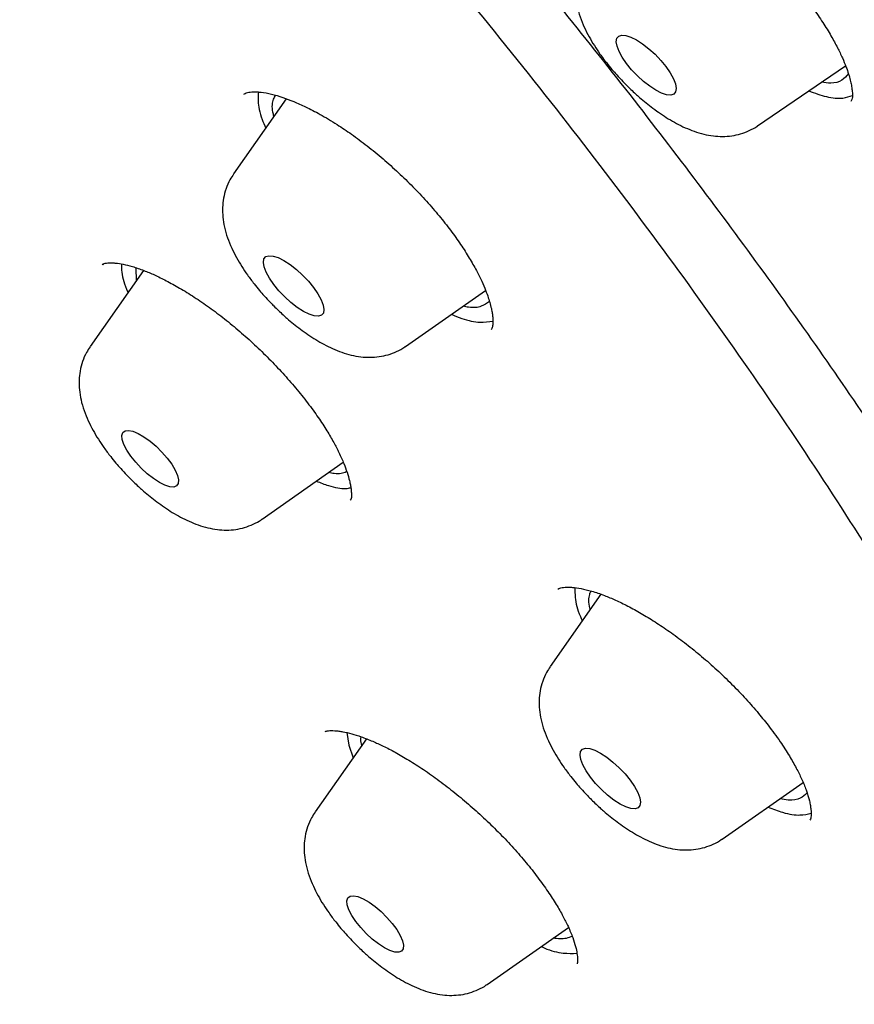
# Model space of a CAD drawing. Header units: millimetres. Extents: x 8 to 1577, y 12 to 2534.
# Tile 23 of 115: x 1344 to 1353, y 881 to 890. Entities that reach past the tile are written whole.
import ezdxf

# ---------------------------------------------------------------- set-up
doc = ezdxf.new("R2010")
doc.units = ezdxf.units.MM

msp = doc.modelspace()

# ---------------------------------------------------------------- linework, layer by layer
at = {"color": 7, "linetype": 'Continuous', "lineweight": 30}
for p, q in [((1351.8176, 889.376), (1352.7011, 889.978)), ((1347.0889, 889.6479), (1346.5604, 888.8941)), ((1352.758, 889.6276), (1352.7522, 889.6197)), ((1345.2487, 887.9826), (1345.255, 887.9873)), ((1345.6585, 887.9263), (1345.1216, 887.1626)), ((1345.5858, 887.8228), (1345.5848, 887.9517)), ((1348.2857, 887.1646), (1349.0897, 887.7253)), ((1346.847, 885.4329), (1347.6611, 886.0024)), ((1347.734, 885.6248), (1347.7307, 885.6214)), ((1350.2456, 884.6791), (1349.7374, 883.9541)), ((1347.6956, 883.2913), (1347.7157, 883.1641)), ((1347.8942, 883.2289), (1347.3793, 882.4966)), ((1347.7157, 883.1641), (1347.7611, 883.0397)), ((1351.4626, 882.2246), (1352.2746, 882.7909)), ((1349.1048, 880.767), (1349.9209, 881.3379))]:
    msp.add_line(p, q, dxfattribs=at)
at = {"color": 7, "linetype": 'Continuous', "lineweight": 30, "flags": 128}
for points in [[(1350.7978, 889.7331), (1350.7366, 889.7728), (1350.6738, 889.8217), (1350.6122, 889.8777), (1350.5545, 889.9385), (1350.5031, 890.0013), (1350.4604, 890.0635), (1350.4281, 890.1222), (1350.4078, 890.1749), (1350.4003, 890.2194), (1350.4059, 890.2536), (1350.4244, 890.2761), (1350.4549, 890.2859), (1350.4962, 890.2826), (1350.5465, 890.2662), (1350.6034, 890.2376), (1350.6646, 890.198), (1350.7274, 890.1491), (1350.789, 890.093), (1350.8468, 890.0323), (1350.8981, 889.9694), (1350.9408, 889.9073), (1350.9731, 889.8486), (1350.9934, 889.7959), (1351.0009, 889.7514), (1350.9953, 889.7172), (1350.9768, 889.6947), (1350.9463, 889.6849), (1350.905, 889.6882), (1350.8548, 889.7045), (1350.7978, 889.7331)], [(1347.2617, 887.5153), (1347.1998, 887.5554), (1347.1363, 887.6048), (1347.0741, 887.6615), (1347.0157, 887.7229), (1346.9638, 887.7864), (1346.9206, 887.8492), (1346.888, 887.9086), (1346.8675, 887.9619), (1346.8599, 888.0068), (1346.8655, 888.0414), (1346.8842, 888.0642), (1346.9151, 888.0741), (1346.9568, 888.0707), (1347.0076, 888.0542), (1347.0652, 888.0253), (1347.1271, 887.9852), (1347.1905, 887.9358), (1347.2528, 887.8791), (1347.3112, 887.8177), (1347.3631, 887.7542), (1347.4063, 887.6914), (1347.4389, 887.632), (1347.4594, 887.5787), (1347.467, 887.5338), (1347.4613, 887.4992), (1347.4427, 887.4764), (1347.4118, 887.4665), (1347.37, 887.4699), (1347.3193, 887.4864), (1347.2617, 887.5153)], [(1345.816, 885.7996), (1345.7561, 885.8386), (1345.6947, 885.8868), (1345.6346, 885.9421), (1345.5788, 886.002), (1345.5297, 886.0635), (1345.4897, 886.1238), (1345.4607, 886.1801), (1345.444, 886.2298), (1345.4404, 886.2705), (1345.4501, 886.3004), (1345.4726, 886.318), (1345.5068, 886.3225), (1345.5512, 886.3137), (1345.6037, 886.2921), (1345.6618, 886.2585), (1345.7228, 886.2147), (1345.7839, 886.1626), (1345.8421, 886.1046), (1345.8949, 886.0436), (1345.9397, 885.9823), (1345.9744, 885.9237), (1345.9974, 885.8703), (1346.0076, 885.8249), (1346.0045, 885.7894), (1345.9884, 885.7655), (1345.9599, 885.7544), (1345.9203, 885.7565), (1345.8716, 885.7719), (1345.816, 885.7996)], [(1350.4386, 882.5753), (1350.3767, 882.6154), (1350.3133, 882.6648), (1350.251, 882.7215), (1350.1926, 882.7829), (1350.1407, 882.8464), (1350.0975, 882.9092), (1350.0649, 882.9686), (1350.0444, 883.0219), (1350.0368, 883.0668), (1350.0424, 883.1014), (1350.0611, 883.1242), (1350.092, 883.1341), (1350.1337, 883.1307), (1350.1845, 883.1142), (1350.2421, 883.0853), (1350.304, 883.0453), (1350.3674, 882.9958), (1350.4297, 882.9391), (1350.4881, 882.8777), (1350.54, 882.8142), (1350.5832, 882.7514), (1350.6158, 882.692), (1350.6363, 882.6387), (1350.6439, 882.5938), (1350.6382, 882.5592), (1350.6196, 882.5364), (1350.5887, 882.5265), (1350.5469, 882.5299), (1350.4962, 882.5464), (1350.4386, 882.5753)], [(1348.0737, 881.1337), (1348.0138, 881.1726), (1347.9524, 881.2209), (1347.8924, 881.2762), (1347.8365, 881.336), (1347.7874, 881.3975), (1347.7475, 881.4579), (1347.7185, 881.5142), (1347.7018, 881.5639), (1347.6982, 881.6046), (1347.7078, 881.6345), (1347.7303, 881.6521), (1347.7645, 881.6566), (1347.8089, 881.6478), (1347.8614, 881.6261), (1347.9195, 881.5926), (1347.9805, 881.5487), (1348.0416, 881.4966), (1348.0999, 881.4387), (1348.1526, 881.3777), (1348.1974, 881.3164), (1348.2321, 881.2577), (1348.2551, 881.2044), (1348.2653, 881.1589), (1348.2623, 881.1234), (1348.2461, 881.0996), (1348.2176, 881.0885), (1348.178, 881.0906), (1348.1293, 881.1059), (1348.0737, 881.1337)]]:
    msp.add_lwpolyline(points, dxfattribs=at)
at = {"color": 7, "linetype": 'Continuous', "lineweight": 30}
for points, knots in [([(1394.2982, 868.0513), (1394.3442, 868.0963), (1394.4336, 868.184), (1394.5699, 868.3235), (1394.6882, 868.4513), (1394.8056, 868.5855), (1394.9061, 868.7071), (1394.9981, 868.8242), (1395.0826, 868.9375), (1395.1928, 869.0928), (1395.3203, 869.2874), (1395.4558, 869.5172), (1395.5783, 869.7473), (1395.6858, 869.9709), (1395.7847, 870.1994), (1395.9005, 870.4972), (1396.0189, 870.8573), (1396.1244, 871.2614), (1396.2064, 871.6579), (1396.2688, 872.0543), (1396.3162, 872.485), (1396.3428, 872.8827), (1396.3544, 873.2419), (1396.3563, 873.5391), (1396.352, 873.813), (1396.3433, 874.0692), (1396.3303, 874.3225), (1396.313, 874.5773), (1396.2917, 874.832), (1396.266, 875.0927), (1396.2357, 875.3606), (1396.2, 875.6406), (1396.1597, 875.9246), (1396.1164, 876.2036), (1396.072, 876.4681), (1396.0276, 876.7163), (1395.9817, 876.9599), (1395.9323, 877.2079), (1395.8785, 877.4685), (1395.8201, 877.7466), (1395.7547, 878.0508), (1395.6811, 878.3844), (1395.6134, 878.6835), (1395.5569, 878.9281), (1395.5172, 879.0977), (1395.4844, 879.2361), (1395.4589, 879.3433), (1395.4395, 879.4241), (1395.4226, 879.4943), (1395.4011, 879.5827), (1395.3712, 879.7054), (1395.3312, 879.8679), (1395.2828, 880.0623), (1395.2212, 880.3063), (1395.1468, 880.5964), (1395.0612, 880.9234), (1394.9714, 881.2601), (1394.8787, 881.6008), (1394.7831, 881.9457), (1394.6992, 882.2429), (1394.628, 882.4913), (1394.5705, 882.6898), (1394.5121, 882.8893), (1394.4547, 883.0835), (1394.4009, 883.2639), (1394.354, 883.4199), (1394.3147, 883.5498), (1394.2827, 883.6547), (1394.2572, 883.7381), (1394.235, 883.8103), (1394.2092, 883.8942), (1394.1742, 884.0072), (1394.1276, 884.157), (1394.0707, 884.3384), (1394.0032, 884.5515), (1393.9259, 884.7931), (1393.8422, 885.0518), (1393.7103, 885.4548), (1393.5329, 885.9859), (1393.3087, 886.6386), (1393.0862, 887.2697), (1392.8643, 887.8842), (1392.6407, 888.4895), (1392.3734, 889.1969), (1392.0603, 890.0031), (1391.6981, 890.9048), (1391.3078, 891.8478), (1390.8851, 892.8395), (1390.4224, 893.8936), (1389.9449, 894.9527), (1389.3292, 896.2854), (1388.8017, 897.3945), (1388.3739, 898.2739), (1388.1957, 898.6376), (1388.0259, 898.9818), (1387.8771, 899.2812), (1387.7504, 899.535), (1387.6445, 899.7463), (1387.5512, 899.9316), (1387.4708, 900.0909), (1387.4029, 900.2249), (1387.3367, 900.3553), (1387.2614, 900.5033), (1387.1666, 900.6891), (1387.0545, 900.9077), (1386.8683, 901.2694), (1386.6056, 901.7756), (1386.2608, 902.4323), (1385.9063, 903.0976), (1385.5374, 903.7715), (1385.1575, 904.4493), (1384.7489, 905.1597), (1384.3109, 905.901), (1383.8447, 906.6682), (1383.3487, 907.4612), (1382.8211, 908.2798), (1382.2567, 909.1288), (1381.6725, 909.9803), (1381.0679, 910.8322), (1380.4449, 911.6817), (1379.7848, 912.553), (1379.0917, 913.4386), (1378.3712, 914.3299), (1377.629, 915.2194), (1376.8664, 916.1046), (1376.0846, 916.984), (1375.2851, 917.8552), (1374.4377, 918.7503), (1373.5427, 919.6658), (1372.6004, 920.5982), (1371.6465, 921.512), (1370.6831, 922.4058), (1369.7181, 923.2728), (1368.754, 924.1119), (1367.7924, 924.923), (1366.8283, 925.7143), (1365.79, 926.5435), (1364.6776, 927.4063), (1363.4931, 928.2966), (1362.31, 929.1596), (1361.1303, 929.9944), (1359.9525, 930.8088), (1358.7719, 931.618), (1357.6217, 932.3959), (1356.5022, 933.1439), (1355.4179, 933.8595), (1354.3498, 934.5554), (1353.3113, 935.2233), (1352.3117, 935.8578), (1351.3512, 936.4597), (1350.4296, 937.0297), (1349.5467, 937.5687), (1348.7024, 938.0777), (1347.8963, 938.5574), (1347.1283, 939.0088), (1346.3486, 939.4616), (1345.5355, 939.9268), (1344.6674, 940.4156), (1343.7716, 940.9117), (1342.9105, 941.3805), (1342.0874, 941.8218), (1341.3052, 942.2352), (1340.6732, 942.5644), (1340.2048, 942.806), (1339.916, 942.9542), (1339.657, 943.0864), (1339.4299, 943.2019), (1339.2346, 943.3008), (1339.081, 943.3784), (1338.9645, 943.4371), (1338.8803, 943.4794), (1338.8059, 943.5168), (1338.7225, 943.5587), (1338.6112, 943.6144), (1338.4613, 943.6894), (1338.2727, 943.7833), (1338.0229, 943.9073), (1337.7225, 944.0557), (1337.3848, 944.2214), (1337.0458, 944.3868), (1336.7084, 944.5502), (1336.063, 944.8607), (1335.1135, 945.3103), (1333.8602, 945.8867), (1332.9469, 946.2957), (1332.3728, 946.5454), (1332.144, 946.6435), (1331.9315, 946.7335), (1331.7433, 946.8123), (1331.5807, 946.8796), (1331.4436, 946.9358), (1331.3339, 946.9805), (1331.242, 947.0176), (1331.1523, 947.0536), (1331.047, 947.0957), (1330.9197, 947.1461), (1330.7705, 947.2046), (1330.5645, 947.2844), (1330.2999, 947.3851), (1329.9753, 947.5054), (1329.6247, 947.6315), (1329.3164, 947.7385), (1329.0666, 947.8226), (1328.8922, 947.8801), (1328.7435, 947.9282), (1328.619, 947.9678), (1328.5089, 948.0023), (1328.3903, 948.039), (1328.254, 948.0805), (1328.095, 948.1278), (1327.9185, 948.179), (1327.7184, 948.2354), (1327.4963, 948.2958), (1327.2659, 948.3559), (1327.0406, 948.412), (1326.8071, 948.4674), (1326.5644, 948.5219), (1326.3133, 948.5746), (1326.0831, 948.6193), (1325.8739, 948.657), (1325.6775, 948.6897), (1325.5128, 948.7149), (1325.3696, 948.7353), (1325.2407, 948.7525), (1325.0927, 948.7707), (1324.935, 948.7882), (1324.7664, 948.8048), (1324.5984, 948.819), (1324.4306, 948.8308), (1324.2608, 948.8404), (1324.0757, 948.8481), (1323.8772, 948.8527), (1323.681, 948.8534), (1323.4982, 948.8507), (1323.3294, 948.8452), (1323.1634, 948.8368), (1322.9938, 948.8253), (1322.8269, 948.8105), (1322.6759, 948.7942), (1322.5397, 948.7772), (1322.4115, 948.7591), (1322.284, 948.7389), (1322.1499, 948.7154), (1321.9979, 948.6857), (1321.8296, 948.6488), (1321.6571, 948.6062), (1321.4788, 948.5572), (1321.3019, 948.503), (1321.1245, 948.4427), (1320.9531, 948.3788), (1320.781, 948.3083), (1320.6069, 948.2301), (1320.4347, 948.1455), (1320.2105, 948.0254), (1319.9381, 947.8605), (1319.7058, 947.6963), (1319.5591, 947.5827), (1319.4955, 947.532), (1319.4305, 947.4786), (1319.3634, 947.4217), (1319.2858, 947.3541), (1319.1754, 947.254), (1319.0336, 947.1185), (1318.9274, 947.0109), (1318.8691, 946.9519)], [0, 0, 0, 0, 0.00138, 0.002687, 0.004631, 0.006425, 0.008093, 0.009738, 0.01134, 0.012866, 0.016237, 0.019442, 0.022322, 0.0254, 0.028306, 0.031239, 0.036849, 0.04191, 0.046106, 0.051257, 0.056163, 0.061443, 0.065192, 0.068707, 0.071701, 0.074593, 0.077447, 0.0803, 0.083201, 0.086012, 0.089047, 0.092141, 0.095284, 0.09838, 0.10125, 0.103891, 0.106443, 0.109173, 0.111963, 0.114965, 0.118278, 0.121904, 0.125838, 0.128004, 0.129831, 0.131319, 0.13247, 0.133282, 0.133919, 0.134722, 0.136115, 0.137844, 0.139908, 0.142307, 0.145596, 0.149095, 0.152622, 0.156178, 0.159762, 0.163375, 0.16541, 0.167454, 0.169508, 0.17156, 0.173429, 0.175046, 0.176338, 0.177407, 0.17825, 0.178886, 0.179607, 0.18081, 0.18233, 0.184167, 0.186321, 0.188792, 0.191478, 0.194126, 0.200914, 0.207363, 0.213496, 0.219488, 0.225381, 0.231173, 0.240073, 0.248728, 0.257138, 0.267104, 0.277025, 0.28692, 0.296786, 0.31408, 0.317466, 0.320845, 0.324007, 0.32684, 0.328987, 0.330896, 0.332569, 0.334005, 0.335204, 0.33619, 0.337526, 0.339193, 0.341191, 0.343399, 0.348898, 0.354734, 0.360913, 0.366561, 0.372473, 0.378622, 0.384988, 0.391569, 0.398244, 0.405127, 0.41222, 0.419526, 0.42635, 0.433345, 0.440511, 0.447823, 0.455152, 0.462478, 0.469803, 0.477129, 0.484456, 0.491768, 0.499941, 0.5081, 0.516247, 0.524382, 0.532504, 0.540467, 0.548415, 0.556362, 0.564327, 0.574086, 0.58387, 0.593672, 0.603484, 0.613313, 0.623185, 0.633099, 0.642224, 0.651385, 0.660472, 0.669258, 0.677734, 0.685902, 0.693762, 0.701315, 0.70856, 0.715497, 0.722128, 0.728451, 0.735754, 0.743323, 0.751168, 0.75929, 0.76604, 0.772971, 0.780083, 0.782904, 0.785504, 0.787822, 0.789856, 0.791607, 0.793076, 0.793991, 0.794747, 0.795345, 0.795997, 0.796998, 0.798348, 0.800048, 0.802098, 0.80511, 0.808193, 0.811267, 0.814333, 0.81739, 0.828891, 0.840383, 0.852012, 0.854222, 0.856421, 0.858428, 0.860198, 0.86173, 0.863025, 0.86408, 0.864839, 0.865623, 0.866616, 0.867818, 0.869229, 0.87085, 0.873686, 0.876794, 0.880173, 0.883822, 0.885774, 0.887493, 0.888956, 0.890164, 0.891177, 0.892216, 0.893681, 0.895231, 0.896961, 0.898965, 0.901243, 0.903672, 0.905979, 0.908153, 0.910903, 0.913509, 0.915901, 0.918026, 0.920059, 0.922079, 0.923235, 0.924601, 0.926179, 0.92796, 0.929673, 0.93163, 0.933406, 0.93513, 0.937178, 0.939469, 0.941667, 0.943688, 0.945564, 0.947325, 0.94927, 0.951284, 0.952996, 0.954437, 0.955952, 0.957406, 0.958849, 0.96061, 0.962697, 0.964771, 0.966732, 0.969081, 0.971169, 0.973215, 0.975393, 0.977593, 0.979797, 0.982003, 0.986336, 0.990689, 0.991548, 0.992421, 0.993307, 0.994208, 0.995172, 0.996436, 0.998044, 1, 1, 1, 1]), ([(1352.4582, 860.8407), (1352.7273, 860.7004), (1353.2654, 860.4197), (1354.1345, 859.9877), (1355.0648, 859.5452), (1356.0502, 859.103), (1356.9951, 858.7047), (1357.8997, 858.3484), (1358.765, 858.0315), (1359.6048, 857.7481), (1360.4188, 857.4978), (1361.2069, 857.2799), (1362.016, 857.0824), (1362.8411, 856.9118), (1363.6685, 856.7759), (1364.4582, 856.6819), (1365.2105, 856.6283), (1365.9324, 856.6142), (1366.6106, 856.6391), (1367.2462, 856.7008), (1367.8408, 856.7966), (1368.4055, 856.9276), (1368.9556, 857.0986), (1369.4873, 857.3133), (1369.9913, 857.5725), (1370.4532, 857.8687), (1370.874, 858.2), (1371.2579, 858.5688), (1371.598, 858.9675), (1371.8962, 859.3936), (1372.1548, 859.8442), (1372.3789, 860.3267), (1372.5741, 860.8561), (1372.7361, 861.4353), (1372.86, 862.0604), (1372.9421, 862.7134), (1372.9839, 863.3922), (1372.9864, 864.1025), (1372.9501, 864.8301), (1372.8773, 865.5724), (1372.7707, 866.327), (1372.6291, 867.1067), (1372.4472, 867.9348), (1372.2215, 868.8131), (1371.9511, 869.7337), (1371.6442, 870.6699), (1371.3024, 871.6196), (1370.9232, 872.5913), (1370.5146, 873.5656), (1370.079, 874.5406), (1369.6193, 875.5141), (1369.1278, 876.503), (1368.5894, 877.5365), (1368.0013, 878.615), (1367.3673, 879.7272), (1366.7058, 880.841), (1366.0189, 881.9547), (1365.3008, 883.0781), (1364.5659, 884.1895), (1363.8167, 885.2871), (1363.0556, 886.3697), (1362.2697, 887.4565), (1361.4355, 888.5788), (1360.5513, 889.7358), (1359.6251, 890.9143), (1358.6837, 892.0802), (1357.7292, 893.2322), (1356.7532, 894.3808), (1355.7749, 895.5038), (1354.7964, 896.6003), (1353.8199, 897.67), (1352.8281, 898.732), (1351.7922, 899.8167), (1350.7116, 900.9218), (1349.5976, 902.0336), (1348.4824, 903.1202), (1347.3679, 904.1806), (1346.2439, 905.2249), (1345.1325, 906.2329), (1344.0352, 907.2048), (1342.9532, 908.141), (1341.8675, 909.0585), (1340.7465, 909.9832), (1339.5914, 910.9118), (1338.4152, 911.8317), (1337.252, 912.7163), (1336.1031, 913.5657), (1334.9579, 914.3878), (1333.8387, 915.1673), (1332.7462, 915.9049), (1331.6808, 916.6021), (1330.6234, 917.2716), (1329.5439, 917.9321), (1328.4445, 918.5795), (1327.3387, 919.2037), (1326.2586, 919.7867), (1325.2048, 920.3293), (1324.1676, 920.8366), (1323.1667, 921.2996), (1322.2022, 921.7198), (1321.2735, 922.0993), (1320.3638, 922.4455), (1319.4474, 922.7672), (1318.5275, 923.0605), (1317.6168, 923.3186), (1316.7416, 923.5343), (1315.9018, 923.7088), (1315.0894, 923.8442), (1314.3198, 923.9385), (1313.5919, 923.994), (1312.9047, 924.013), (1312.2451, 923.9967), (1311.5951, 923.9435), (1310.9586, 923.8495), (1310.3457, 923.7125), (1309.774, 923.5365), (1309.2428, 923.3233), (1308.7469, 923.0715), (1308.2952, 922.7865), (1307.8862, 922.4709), (1307.5178, 922.1273), (1307.1828, 921.7504), (1306.901, 921.367), (1306.6655, 920.9843), (1306.4516, 920.5741), (1306.2499, 920.1009), (1306.0693, 919.5574), (1305.9292, 918.9943), (1305.8268, 918.4147), (1305.7594, 917.8215), (1305.7248, 917.2066), (1305.7224, 916.571), (1305.7511, 915.9161), (1305.808, 915.2694), (1305.8884, 914.6352), (1305.9966, 913.9598), (1306.1449, 913.2049), (1306.3419, 912.3654), (1306.5705, 911.5208), (1306.8277, 910.6739), (1307.1102, 909.8274), (1307.4216, 908.9688), (1307.7608, 908.0992), (1308.1265, 907.22), (1308.5423, 906.2772), (1309.0135, 905.2687), (1309.5399, 904.2035), (1310.097, 903.1323), (1310.6828, 902.0569), (1311.3022, 900.9678), (1311.9426, 899.8862), (1312.6015, 898.8139), (1313.2763, 897.7526), (1313.9785, 896.6835), (1314.7291, 895.5755), (1315.5302, 894.4291), (1316.3751, 893.2571), (1317.2393, 892.0933), (1318.1206, 890.9392), (1319.0268, 889.7845), (1319.94, 888.6513), (1320.8578, 887.5408), (1321.778, 886.4538), (1322.7166, 885.3708), (1323.7013, 884.2608), (1324.7329, 883.1256), (1325.8011, 881.9788), (1326.8749, 880.8537), (1327.9524, 879.751), (1329.0433, 878.6608), (1330.1262, 877.6038), (1331.1994, 876.5803), (1332.2612, 875.5901), (1333.3305, 874.6154), (1334.3367, 873.7191), (1335.2776, 872.8984), (1336.2329, 872.0807), (1337.2726, 871.21), (1338.396, 870.2934), (1339.3513, 869.5306), (1339.9313, 869.0822), (1340.1368, 868.9234)], [0, 0, 0, 0, 0.004427, 0.008853, 0.014514, 0.020176, 0.025836, 0.031112, 0.036388, 0.041664, 0.046816, 0.051969, 0.057122, 0.063103, 0.069085, 0.074885, 0.080688, 0.086491, 0.092291, 0.097778, 0.103267, 0.108756, 0.114243, 0.120224, 0.126206, 0.132006, 0.137809, 0.143612, 0.149412, 0.154899, 0.160388, 0.165877, 0.171364, 0.177345, 0.183327, 0.189127, 0.19493, 0.200734, 0.206533, 0.21202, 0.217509, 0.222998, 0.228485, 0.234467, 0.240448, 0.246248, 0.252051, 0.257855, 0.263655, 0.269141, 0.27463, 0.28012, 0.285606, 0.291588, 0.297569, 0.303369, 0.309172, 0.314976, 0.320776, 0.326262, 0.331751, 0.337241, 0.342727, 0.348709, 0.35469, 0.36049, 0.366294, 0.372097, 0.377897, 0.383383, 0.388872, 0.394362, 0.399848, 0.40583, 0.411812, 0.417611, 0.423415, 0.429218, 0.435018, 0.440504, 0.445993, 0.451483, 0.456969, 0.462951, 0.468933, 0.474732, 0.480536, 0.486339, 0.492139, 0.497625, 0.503115, 0.508604, 0.51409, 0.520072, 0.526054, 0.531854, 0.537657, 0.54346, 0.54926, 0.554746, 0.560236, 0.565725, 0.571211, 0.577193, 0.583175, 0.588975, 0.594778, 0.600581, 0.606381, 0.611867, 0.617357, 0.622846, 0.628332, 0.634314, 0.640296, 0.646096, 0.651899, 0.657702, 0.663502, 0.668989, 0.674478, 0.679967, 0.685454, 0.68988, 0.694307, 0.699967, 0.705629, 0.71129, 0.716565, 0.721842, 0.727117, 0.73227, 0.737423, 0.742575, 0.747002, 0.751428, 0.757089, 0.762751, 0.768411, 0.773687, 0.778964, 0.784239, 0.789391, 0.794545, 0.799697, 0.805678, 0.81166, 0.81746, 0.823263, 0.829066, 0.834866, 0.840353, 0.845842, 0.851331, 0.856818, 0.862799, 0.868781, 0.874581, 0.880384, 0.886188, 0.891987, 0.897474, 0.902963, 0.908452, 0.913939, 0.919921, 0.925902, 0.931702, 0.937505, 0.943309, 0.949109, 0.954595, 0.960084, 0.965574, 0.97106, 0.975486, 0.979913, 0.985574, 0.991236, 0.996896, 1, 1, 1, 1]), ([(1378.098, 854.0649), (1378.182, 854.1359), (1378.356, 854.2829), (1378.531, 854.4734), (1378.6542, 854.6217), (1378.7283, 854.7176), (1378.7941, 854.809), (1378.8503, 854.8922), (1378.8977, 854.9661), (1378.9367, 855.0301), (1378.969, 855.0851), (1378.9992, 855.1384), (1379.0318, 855.1981), (1379.0697, 855.2704), (1379.1152, 855.3621), (1379.1675, 855.475), (1379.2222, 855.6038), (1379.2731, 855.7347), (1379.3169, 855.8581), (1379.354, 855.9716), (1379.3866, 856.0794), (1379.4162, 856.185), (1379.4452, 856.2974), (1379.4742, 856.4205), (1379.5041, 856.562), (1379.5339, 856.7228), (1379.5622, 856.9021), (1379.5868, 857.0911), (1379.6066, 857.2802), (1379.6213, 857.4609), (1379.6323, 857.6408), (1379.6396, 857.8182), (1379.6436, 857.9931), (1379.6447, 858.1567), (1379.6434, 858.3125), (1379.6401, 858.4687), (1379.6344, 858.6363), (1379.6253, 858.8249), (1379.6119, 859.0374), (1379.5936, 859.2692), (1379.5707, 859.5113), (1379.5374, 859.8145), (1379.4913, 860.173), (1379.4292, 860.5867), (1379.3602, 860.9952), (1379.2842, 861.4041), (1379.2005, 861.8183), (1379.1122, 862.2377), (1379.013, 862.6904), (1378.9016, 863.1791), (1378.7782, 863.6976), (1378.6507, 864.2128), (1378.5222, 864.7139), (1378.3947, 865.1951), (1378.2697, 865.653), (1378.1422, 866.1077), (1378.006, 866.5809), (1377.8579, 867.0821), (1377.7022, 867.595), (1377.4534, 868.3939), (1377.0981, 869.4864), (1376.6149, 870.8879), (1376.0986, 872.3084), (1375.5496, 873.7477), (1374.9683, 875.2053), (1374.3544, 876.6809), (1373.7259, 878.1325), (1373.0857, 879.5583), (1372.4366, 880.9565), (1371.7595, 882.3691), (1371.0549, 883.7952), (1370.3219, 885.2345), (1369.7086, 886.4083), (1369.2225, 887.313), (1368.8763, 887.9427), (1368.52, 888.5764), (1368.1521, 889.2156), (1367.8013, 889.8106), (1367.4649, 890.3688), (1367.1407, 890.8962), (1366.8445, 891.3684), (1366.5907, 891.7658), (1366.3953, 892.0682), (1366.218, 892.3394), (1366.0593, 892.5799), (1365.9159, 892.7953), (1365.7825, 892.9941), (1365.6461, 893.196), (1365.4932, 893.4203), (1365.3281, 893.6605), (1365.1518, 893.9144), (1364.9735, 894.1687), (1364.7875, 894.431), (1364.6006, 894.6921), (1364.2965, 895.1125), (1363.8746, 895.6845), (1363.3272, 896.4063), (1362.725, 897.1795), (1362.0567, 898.0124), (1361.3142, 898.9074), (1360.55, 899.7987), (1359.7644, 900.6852), (1358.9596, 901.5632), (1358.1387, 902.4297), (1357.3042, 903.2829), (1356.4572, 904.1223), (1355.5979, 904.9488), (1354.727, 905.7617), (1353.8464, 906.5599), (1352.9239, 907.3724), (1351.9621, 908.1936), (1350.9629, 909.0207), (1349.9633, 909.824), (1348.9637, 910.6048), (1347.965, 911.3639), (1347.0077, 912.073), (1346.0878, 912.739), (1345.1972, 913.371), (1344.394, 913.93), (1343.675, 914.4263), (1343.1744, 914.7692), (1342.7935, 915.0288), (1342.541, 915.2003), (1342.305, 915.3601), (1342.1098, 915.4919), (1341.9628, 915.591), (1341.8578, 915.6616), (1341.7644, 915.7244), (1341.6616, 915.7935), (1341.5314, 915.8808), (1341.3743, 915.9859), (1341.2, 916.1024), (1341.0168, 916.2245), (1340.7415, 916.4075), (1340.3695, 916.654), (1339.9003, 916.9629), (1339.3092, 917.3499), (1338.6158, 917.8001), (1337.8276, 918.3068), (1337.1921, 918.7112), (1336.6953, 919.0251), (1336.3322, 919.2534), (1335.9733, 919.478), (1335.6223, 919.6966), (1335.2827, 919.9071), (1334.955, 920.1094), (1334.6348, 920.3062), (1334.3342, 920.4902), (1334.0343, 920.6729), (1333.7211, 920.8631), (1333.3635, 921.0792), (1332.9618, 921.3207), (1332.5194, 921.585), (1332.037, 921.8715), (1331.5154, 922.1789), (1330.9524, 922.5083), (1330.564, 922.7331), (1330.3628, 922.8495)], [0, 0, 0, 0, 0.006988, 0.014481, 0.01748, 0.020422, 0.023064, 0.025391, 0.027443, 0.029173, 0.030579, 0.031833, 0.033369, 0.03521, 0.037355, 0.040242, 0.043485, 0.046568, 0.049374, 0.051901, 0.054151, 0.056445, 0.058704, 0.061289, 0.064199, 0.067492, 0.07112, 0.074977, 0.078648, 0.082085, 0.08529, 0.08877, 0.091937, 0.094886, 0.097648, 0.100305, 0.103213, 0.106501, 0.110167, 0.114211, 0.118354, 0.122397, 0.129366, 0.136014, 0.142461, 0.148902, 0.15534, 0.161801, 0.168383, 0.176229, 0.184197, 0.191967, 0.19949, 0.206659, 0.213387, 0.219732, 0.226636, 0.234064, 0.2415, 0.248777, 0.268349, 0.287888, 0.307426, 0.326963, 0.3465, 0.366036, 0.385572, 0.403476, 0.421384, 0.439304, 0.457225, 0.475146, 0.493061, 0.500719, 0.508375, 0.516029, 0.523681, 0.531379, 0.537301, 0.543517, 0.550029, 0.553908, 0.55744, 0.560591, 0.563361, 0.565804, 0.568067, 0.570251, 0.572792, 0.575821, 0.578541, 0.581538, 0.584568, 0.587553, 0.590491, 0.59897, 0.607106, 0.615114, 0.625323, 0.635502, 0.645697, 0.655905, 0.666119, 0.676293, 0.686444, 0.696588, 0.706734, 0.716922, 0.727136, 0.737352, 0.748775, 0.760164, 0.771542, 0.78292, 0.794301, 0.805686, 0.815709, 0.825888, 0.836348, 0.843445, 0.850756, 0.853687, 0.85665, 0.859514, 0.861878, 0.863429, 0.864622, 0.865523, 0.866676, 0.868198, 0.870051, 0.872138, 0.874265, 0.876429, 0.881728, 0.887236, 0.892804, 0.902388, 0.911511, 0.920467, 0.924741, 0.929016, 0.933275, 0.937419, 0.941426, 0.945298, 0.949033, 0.95279, 0.955976, 0.959693, 0.963941, 0.968719, 0.974028, 0.979756, 0.985995, 0.992743, 1, 1, 1, 1]), ([(1330.3176, 917.667), (1330.4312, 917.5964), (1330.6448, 917.4636), (1330.9459, 917.2737), (1331.2067, 917.1077), (1331.427, 916.9664), (1331.6122, 916.8468), (1331.7764, 916.7401), (1332.0291, 916.5752), (1332.3811, 916.3433), (1332.9514, 915.9621), (1333.6455, 915.4894), (1334.5138, 914.8838), (1335.4371, 914.2237), (1336.4154, 913.5059), (1337.4191, 912.7508), (1338.4477, 911.9573), (1339.5003, 911.1245), (1340.5526, 910.2712), (1341.6034, 909.3985), (1342.673, 908.4887), (1343.7606, 907.5418), (1344.8651, 906.5578), (1345.9642, 905.5563), (1347.0566, 904.5387), (1348.1412, 903.5059), (1349.1961, 902.4791), (1350.221, 901.4607), (1351.2153, 900.4524), (1352.1985, 899.4347), (1353.1697, 898.4086), (1354.1473, 897.3545), (1355.1296, 896.2723), (1356.1142, 895.1629), (1357.0814, 894.0487), (1358.0299, 892.931), (1358.9586, 891.8112), (1359.849, 890.712), (1360.7014, 889.6345), (1361.5164, 888.5796), (1362.3102, 887.5269), (1363.0818, 886.4773), (1363.8458, 885.4107), (1364.5999, 884.3281), (1365.3406, 883.2312), (1366.0531, 882.1417), (1366.7364, 881.061), (1367.3894, 879.9902), (1367.986, 878.9731), (1368.5298, 878.0089), (1369.0246, 877.0968), (1369.3888, 876.3968), (1369.6383, 875.9031), (1369.781, 875.6165), (1369.9148, 875.3436), (1370.0249, 875.1159), (1370.1217, 874.9133), (1370.2153, 874.7155), (1370.3269, 874.4768), (1370.4554, 874.1977), (1370.5998, 873.8784), (1370.6989, 873.6536), (1370.7514, 873.5343)], [0, 0, 0, 0, 0.007184, 0.013512, 0.018985, 0.023599, 0.027355, 0.030607, 0.033897, 0.043173, 0.052607, 0.069452, 0.086298, 0.106352, 0.126407, 0.146462, 0.167949, 0.189437, 0.210924, 0.232412, 0.253884, 0.276669, 0.299463, 0.322257, 0.34505, 0.367847, 0.390647, 0.412131, 0.433615, 0.455098, 0.476582, 0.498061, 0.520846, 0.543643, 0.56644, 0.589237, 0.612033, 0.634824, 0.656306, 0.677788, 0.69927, 0.720752, 0.742231, 0.765012, 0.787806, 0.8106, 0.833394, 0.856187, 0.878968, 0.899011, 0.919054, 0.939097, 0.945712, 0.952281, 0.958472, 0.964237, 0.967807, 0.972331, 0.97781, 0.984246, 0.991641, 1, 1, 1, 1]), ([(1342.0138, 875.6255), (1341.8598, 875.73), (1341.4142, 876.0324), (1340.6684, 876.5678), (1339.7776, 877.229), (1338.8839, 877.92), (1337.9909, 878.6356), (1337.1019, 879.3737), (1336.2152, 880.1355), (1335.3326, 880.9194), (1334.4575, 881.7222), (1333.5932, 882.541), (1332.7414, 883.3744), (1331.9006, 884.2237), (1331.0741, 885.086), (1330.2652, 885.9581), (1329.4784, 886.8354), (1328.7141, 887.7175), (1327.9724, 888.604), (1327.2538, 889.4948), (1326.5582, 890.3897), (1325.8895, 891.2836), (1325.2495, 892.1732), (1324.6407, 893.0552), (1324.0617, 893.9315), (1323.5137, 894.8001), (1322.9984, 895.6579), (1322.5182, 896.5014), (1322.074, 897.3291), (1321.6651, 898.1424), (1321.2932, 898.9382), (1320.9604, 899.7131), (1320.6689, 900.4625), (1320.4187, 901.1863), (1320.2098, 901.8843), (1320.0425, 902.5561), (1319.9167, 903.2018), (1319.8329, 903.8177), (1319.7904, 904.4023), (1319.7894, 904.9536), (1319.8297, 905.4726), (1319.9112, 905.9585), (1320.0331, 906.4096), (1320.1954, 906.8239), (1320.3979, 907.2005), (1320.641, 907.5401), (1320.9239, 907.8412), (1321.2464, 908.1018), (1321.607, 908.3201), (1322.0056, 908.4961), (1322.442, 908.6299), (1322.916, 908.7211), (1323.4276, 908.77), (1323.9737, 908.7764), (1324.5516, 908.7414), (1325.1589, 908.6652), (1325.7968, 908.5477), (1326.4639, 908.3893), (1327.1574, 908.191), (1327.8749, 907.9531), (1328.6151, 907.676), (1329.3794, 907.3591), (1330.1649, 907.0035), (1330.9692, 906.6097), (1331.7879, 906.1794), (1332.6208, 905.7129), (1333.4675, 905.2104), (1334.3277, 904.672), (1335.2014, 904.0977), (1336.0835, 903.4912), (1336.9706, 902.8553), (1337.8593, 902.1926), (1338.7515, 901.5018), (1339.6452, 900.7843), (1340.537, 900.0433), (1341.4236, 899.2813), (1342.3032, 898.4996), (1343.1776, 897.6971), (1344.0422, 896.8754), (1344.7014, 896.234), (1345.0654, 895.8639), (1345.1504, 895.7775)], [0, 0, 0, 0, 0.006759, 0.019562, 0.032418, 0.045357, 0.058186, 0.071009, 0.083854, 0.096747, 0.109636, 0.122479, 0.135304, 0.148137, 0.161073, 0.173928, 0.186733, 0.199516, 0.212295, 0.225098, 0.237955, 0.250895, 0.263724, 0.276547, 0.289392, 0.302286, 0.315175, 0.328018, 0.340843, 0.353676, 0.366612, 0.379468, 0.392272, 0.405055, 0.417835, 0.430638, 0.443495, 0.456434, 0.469264, 0.482088, 0.494932, 0.507825, 0.520715, 0.533558, 0.546383, 0.559215, 0.572152, 0.585007, 0.597812, 0.610594, 0.623374, 0.636177, 0.649034, 0.661973, 0.674803, 0.687626, 0.700471, 0.713364, 0.726253, 0.739097, 0.751921, 0.764754, 0.77769, 0.790546, 0.80335, 0.816133, 0.828913, 0.841716, 0.854573, 0.867512, 0.880342, 0.893165, 0.906009, 0.918903, 0.931792, 0.944635, 0.95746, 0.970293, 0.983229, 0.996084, 1, 1, 1, 1]), ([(1348.7004, 872.3673), (1348.721, 872.3585), (1349.3907, 872.0736), (1350.569, 871.7587), (1352.1872, 871.4558), (1353.5763, 871.467), (1354.7367, 871.7527), (1355.6442, 872.3189), (1356.2863, 873.1541), (1356.6526, 874.2459), (1356.7375, 875.577), (1356.5395, 877.1268), (1356.0619, 878.8711), (1355.3121, 880.7826), (1354.3017, 882.8314), (1353.0465, 884.9857), (1351.5662, 887.2117), (1349.8838, 889.4747), (1348.0256, 891.7395), (1346.0207, 893.9706), (1343.9002, 896.1332), (1341.6973, 898.1935), (1339.4465, 900.1195), (1337.1828, 901.8809), (1334.9415, 903.4505), (1332.7577, 904.8035), (1330.6654, 905.919), (1328.6974, 906.7794), (1326.8842, 907.3714), (1325.2543, 907.6858), (1323.8331, 907.7175), (1322.6427, 907.4662), (1321.7018, 906.9357), (1321.025, 906.1344), (1320.6229, 905.0747), (1320.5018, 903.7732), (1320.6635, 902.2501), (1321.1056, 900.5294), (1321.8209, 898.6377), (1322.7996, 896.6048), (1324.0207, 894.462), (1325.4871, 892.2438), (1326.6144, 890.6564), (1327.2921, 889.8237), (1327.3566, 889.7445)], [0, 0, 0, 0, 0.0007925, 0.0257072, 0.0506219, 0.0755366, 0.1004513, 0.1253661, 0.1502808, 0.1751955, 0.2001102, 0.2250249, 0.2499397, 0.2748544, 0.2997691, 0.3246838, 0.3495985, 0.3745133, 0.399428, 0.4243427, 0.4492574, 0.4741721, 0.4990868, 0.5240016, 0.5489163, 0.573831, 0.5987457, 0.6236604, 0.6485752, 0.6734899, 0.6984046, 0.7233193, 0.748234, 0.7731488, 0.7980635, 0.8229782, 0.8478929, 0.8728076, 0.8977224, 0.9226371, 0.9475518, 0.9724665, 0.9973812, 1, 1, 1, 1]), ([(1345.6315, 895.29), (1345.6644, 895.2567), (1345.9756, 894.9419), (1346.5504, 894.3337), (1347.3529, 893.4664), (1348.136, 892.5878), (1348.9016, 891.6995), (1349.6449, 890.8063), (1350.3638, 889.9118), (1351.0557, 889.0192), (1351.7219, 888.1268), (1352.3613, 887.2365), (1352.9715, 886.3516), (1353.55, 885.4755), (1354.0957, 884.61), (1354.6094, 883.7534), (1355.0891, 882.9091), (1355.5322, 882.0805), (1355.9359, 881.2723), (1356.3002, 880.4846), (1356.6249, 879.7178), (1356.9099, 878.9721), (1357.1552, 878.2477), (1357.3596, 877.5486), (1357.5234, 876.8767), (1357.646, 876.2346), (1357.7278, 875.6209), (1357.7686, 875.0368), (1357.7689, 874.4842), (1357.728, 873.9656), (1357.6461, 873.4821), (1357.5229, 873.0327), (1357.3587, 872.6194), (1357.1531, 872.2445), (1356.9071, 871.9103), (1356.6207, 871.6168), (1356.294, 871.3641), (1355.9272, 871.1525), (1355.5202, 870.9818), (1355.0757, 870.8529), (1354.5961, 870.7653), (1354.0834, 870.7192), (1353.5367, 870.7145), (1352.9571, 870.751), (1352.3472, 870.8281), (1351.7088, 870.9463), (1351.0438, 871.1045), (1350.3486, 871.3065), (1349.7922, 871.487), (1349.4591, 871.6143), (1349.376, 871.646)], [0, 0, 0, 0, 0.0025366, 0.0239573, 0.0453708, 0.0668249, 0.0883691, 0.1100524, 0.13155, 0.1530377, 0.1745614, 0.196167, 0.2177652, 0.2392864, 0.2607766, 0.2822816, 0.3039579, 0.3254999, 0.3469563, 0.3683766, 0.389791, 0.4112453, 0.4327893, 0.4544717, 0.4759708, 0.4974589, 0.5189821, 0.5405863, 0.5621861, 0.5837079, 0.6051975, 0.6267009, 0.6483785, 0.6699208, 0.6913768, 0.712796, 0.7342113, 0.7556659, 0.7772095, 0.798891, 0.8203902, 0.8418783, 0.8634012, 0.885005, 0.9066043, 0.9281256, 0.949615, 0.9711186, 0.9927969, 1, 1, 1, 1]), ([(1350.3195, 892.0184), (1350.3251, 892.0217), (1350.3355, 892.0275), (1350.3712, 892.0306), (1350.417, 892.0291), (1350.463, 892.0238), (1350.5213, 892.013), (1350.5957, 891.9935), (1350.6943, 891.9597), (1350.804, 891.9141), (1350.9343, 891.8504), (1351.0901, 891.762), (1351.2535, 891.6552), (1351.4156, 891.5366), (1351.5677, 891.4148), (1351.7186, 891.2833), (1351.8655, 891.1447), (1352.0065, 891.0008), (1352.1397, 890.8532), (1352.2632, 890.7042), (1352.375, 890.5562), (1352.4727, 890.4134), (1352.5543, 890.2806), (1352.6192, 890.1617), (1352.6688, 890.0584), (1352.7053, 889.9702), (1352.7309, 889.8966), (1352.7487, 889.8341), (1352.761, 889.7767), (1352.768, 889.7271), (1352.7705, 889.6826), (1352.769, 889.6482), (1352.7609, 889.6344), (1352.7565, 889.6269)], [0, 0, 0, 0, 0.052796, 0.096272, 0.119874, 0.139651, 0.157938, 0.190624, 0.218156, 0.246986, 0.28027, 0.317996, 0.360157, 0.394664, 0.429937, 0.465162, 0.500326, 0.535422, 0.570456, 0.605447, 0.640175, 0.674572, 0.707362, 0.737569, 0.765221, 0.790347, 0.812982, 0.833165, 0.853168, 0.879799, 0.91333, 0.953473, 1, 1, 1, 1]), ([(1350.0948, 891.1019), (1350.0832, 891.0851), (1350.0529, 891.0411), (1350.0195, 890.9604), (1349.9948, 890.8663), (1349.9852, 890.7702), (1349.9886, 890.6734), (1350.0053, 890.5722), (1350.0355, 890.4686), (1350.0768, 890.3671), (1350.1255, 890.2711), (1350.1785, 890.1819), (1350.2375, 890.0939), (1350.2973, 890.0141), (1350.3543, 889.9442), (1350.4086, 889.8819), (1350.4567, 889.83), (1350.4892, 889.797), (1350.5004, 889.7857)], [0, 0, 0, 0, 0.040173, 0.10516, 0.172833, 0.236442, 0.303666, 0.376616, 0.456468, 0.537506, 0.611157, 0.680946, 0.747166, 0.818492, 0.870642, 0.9155, 0.970863, 1, 1, 1, 1]), ([(1352.7288, 889.9004), (1352.7092, 889.876), (1352.6681, 889.8252), (1352.5735, 889.7975), (1352.4909, 889.8085), (1352.4586, 889.8128)], [0, 0, 0, 0, 0.3591145, 0.7494715, 1, 1, 1, 1]), ([(1350.5004, 889.7857), (1350.5314, 889.7554), (1350.5751, 889.7128), (1350.642, 889.6535), (1350.7001, 889.6047), (1350.7702, 889.5501), (1350.8445, 889.4969), (1350.9233, 889.4459), (1351.0058, 889.3985), (1351.0923, 889.3558), (1351.183, 889.3192), (1351.2769, 889.2911), (1351.372, 889.2736), (1351.4662, 889.2679), (1351.5584, 889.2745), (1351.6485, 889.2935), (1351.7342, 889.3271), (1351.7912, 889.3553), (1351.8164, 889.3754), (1351.8173, 889.3761)], [0, 0, 0, 0, 0.078953, 0.111201, 0.164556, 0.219649, 0.278744, 0.340621, 0.405167, 0.472486, 0.542693, 0.614723, 0.684549, 0.750584, 0.813763, 0.875456, 0.936602, 0.997743, 1, 1, 1, 1]), ([(1346.6649, 889.694), (1346.6721, 889.6989), (1346.6851, 889.7078), (1346.7112, 889.7133), (1346.7376, 889.7164), (1346.7655, 889.7175), (1346.7975, 889.7168), (1346.8517, 889.7122), (1346.9369, 889.6968), (1347.0481, 889.6644), (1347.1632, 889.6213), (1347.2882, 889.5657), (1347.4338, 889.4902), (1347.5889, 889.3975), (1347.7476, 889.2907), (1347.9022, 889.1756), (1348.0598, 889.0467), (1348.2138, 888.9089), (1348.3602, 888.7662), (1348.4974, 888.6208), (1348.624, 888.4743), (1348.7387, 888.329), (1348.8401, 888.1868), (1348.9263, 888.052), (1348.9961, 887.929), (1349.0495, 887.8215), (1349.0887, 887.7304), (1349.1164, 887.6548), (1349.1371, 887.5866), (1349.1499, 887.5325), (1349.1581, 887.4848), (1349.1626, 887.4416), (1349.1633, 887.3958), (1349.1593, 887.3558), (1349.1493, 887.3396), (1349.1438, 887.3308)], [0, 0, 0, 0, 0.040064, 0.072168, 0.096027, 0.111656, 0.12607, 0.142331, 0.179448, 0.213866, 0.243343, 0.27353, 0.308397, 0.348009, 0.380886, 0.416277, 0.4528, 0.48881, 0.524325, 0.559357, 0.593924, 0.628056, 0.661639, 0.694574, 0.725435, 0.753201, 0.777907, 0.799583, 0.818592, 0.840428, 0.857612, 0.877289, 0.901408, 0.945925, 1, 1, 1, 1]), ([(1346.8108, 889.7153), (1346.8079, 889.6863), (1346.8002, 889.6098), (1346.8267, 889.4848), (1346.8704, 889.3834), (1346.883, 889.3542)], [0, 0, 0, 0, 0.303323, 0.799287, 1, 1, 1, 1]), ([(1346.9648, 889.4709), (1346.9614, 889.4853), (1346.9447, 889.5547), (1346.9496, 889.628), (1346.9748, 889.6698), (1346.982, 889.6818)], [0, 0, 0, 0, 0.15723, 0.756841, 1, 1, 1, 1]), ([(1352.3314, 889.7261), (1352.3919, 889.7047), (1352.5205, 889.6592), (1352.6695, 889.6449), (1352.7391, 889.6698), (1352.7693, 889.6806)], [0, 0, 0, 0, 0.335504, 0.711953, 1, 1, 1, 1]), ([(1346.5615, 888.8927), (1346.5485, 888.874), (1346.5168, 888.8281), (1346.4823, 888.7454), (1346.4577, 888.6512), (1346.448, 888.5551), (1346.4514, 888.4583), (1346.4682, 888.3571), (1346.4983, 888.2535), (1346.5396, 888.152), (1346.5883, 888.056), (1346.6413, 887.9668), (1346.7004, 887.8788), (1346.7601, 887.799), (1346.8172, 887.7291), (1346.8714, 887.6668), (1346.9195, 887.6149), (1346.952, 887.5819), (1346.9632, 887.5706)], [0, 0, 0, 0, 0.0446257, 0.1093111, 0.1766708, 0.2399839, 0.3068968, 0.3795082, 0.4589891, 0.539652, 0.6129606, 0.6824259, 0.7483386, 0.8193336, 0.8712416, 0.9158925, 0.9709981, 1, 1, 1, 1]), ([(1345.2435, 887.9861), (1345.2487, 887.9894), (1345.2583, 887.9955), (1345.2811, 887.9993), (1345.3082, 888.0019), (1345.3422, 888.0023), (1345.3866, 887.9996), (1345.4517, 887.9902), (1345.5476, 887.9663), (1345.6533, 887.9299), (1345.7683, 887.8815), (1345.8879, 887.8233), (1346.0218, 887.7494), (1346.1667, 887.66), (1346.3179, 887.5565), (1346.4709, 887.4413), (1346.623, 887.3158), (1346.7722, 887.182), (1346.9169, 887.0414), (1347.0551, 886.8959), (1347.1852, 886.7472), (1347.3048, 886.598), (1347.4095, 886.454), (1347.4963, 886.3212), (1347.5646, 886.204), (1347.6217, 886.0938), (1347.6665, 885.9935), (1347.7021, 885.897), (1347.7218, 885.8281), (1347.7335, 885.7737), (1347.7401, 885.7299), (1347.7432, 885.6923), (1347.7437, 885.6604), (1347.742, 885.637), (1347.736, 885.6274), (1347.7328, 885.6223)], [0, 0, 0, 0, 0.0396823, 0.0721105, 0.0970456, 0.1156811, 0.1334312, 0.1622173, 0.1918669, 0.225336, 0.2530233, 0.2829375, 0.315071, 0.349204, 0.3837779, 0.4184384, 0.4531792, 0.4880136, 0.5229567, 0.5580053, 0.5931501, 0.628388, 0.6631347, 0.6952561, 0.7243782, 0.7505326, 0.7808621, 0.806814, 0.8361645, 0.8528569, 0.8716379, 0.8956899, 0.92521, 0.9600274, 1, 1, 1, 1]), ([(1345.4366, 887.9909), (1345.4361, 887.9706), (1345.4344, 887.9), (1345.4588, 887.8001), (1345.4969, 887.7154), (1345.5021, 887.7039)], [0, 0, 0, 0, 0.258369, 0.898579, 1, 1, 1, 1]), ([(1349.128, 887.6147), (1349.1026, 887.5966), (1349.0494, 887.5586), (1348.9553, 887.547), (1348.8826, 887.5638), (1348.8642, 887.568)], [0, 0, 0, 0, 0.40504, 0.849864, 1, 1, 1, 1]), ([(1346.9632, 887.5706), (1346.9942, 887.5403), (1347.0379, 887.4977), (1347.1049, 887.4384), (1347.1629, 887.3896), (1347.233, 887.335), (1347.3073, 887.2818), (1347.3861, 887.2308), (1347.4686, 887.1834), (1347.5551, 887.1407), (1347.6458, 887.1042), (1347.7397, 887.076), (1347.8348, 887.0585), (1347.929, 887.0528), (1348.0212, 887.0594), (1348.1113, 887.0785), (1348.1971, 887.1119), (1348.2558, 887.1414), (1348.2825, 887.1629), (1348.285, 887.1649)], [0, 0, 0, 0, 0.078633, 0.110751, 0.16389, 0.218759, 0.277616, 0.339242, 0.403526, 0.470573, 0.540496, 0.612235, 0.681777, 0.747545, 0.810468, 0.871912, 0.93281, 0.993703, 1, 1, 1, 1]), ([(1348.7468, 887.4862), (1348.7816, 887.4714), (1348.888, 887.4263), (1349.0331, 887.3989), (1349.1207, 887.4115), (1349.1625, 887.4176)], [0, 0, 0, 0, 0.20274, 0.620031, 1, 1, 1, 1]), ([(1345.1216, 887.1598), (1345.1088, 887.1413), (1345.0773, 887.0957), (1345.0429, 887.0132), (1345.0183, 886.9191), (1345.0087, 886.823), (1345.0121, 886.7261), (1345.0288, 886.625), (1345.0589, 886.5213), (1345.1002, 886.4199), (1345.149, 886.3239), (1345.202, 886.2346), (1345.261, 886.1467), (1345.3207, 886.0668), (1345.3778, 885.9969), (1345.4321, 885.9346), (1345.4801, 885.8827), (1345.5126, 885.8498), (1345.5239, 885.8384)], [0, 0, 0, 0, 0.044041, 0.108766, 0.176167, 0.239519, 0.306473, 0.379129, 0.458658, 0.53937, 0.612724, 0.682232, 0.748185, 0.819223, 0.871163, 0.915841, 0.97098, 1, 1, 1, 1]), ([(1345.5239, 885.8384), (1345.5549, 885.8082), (1345.5985, 885.7656), (1345.6655, 885.7062), (1345.7236, 885.6574), (1345.7937, 885.6028), (1345.868, 885.5496), (1345.9467, 885.4986), (1346.0292, 885.4512), (1346.1157, 885.4085), (1346.2065, 885.372), (1346.3004, 885.3439), (1346.3955, 885.3263), (1346.4896, 885.3206), (1346.5819, 885.3273), (1346.6719, 885.3463), (1346.7577, 885.3798), (1346.8164, 885.4093), (1346.8432, 885.4308), (1346.8457, 885.4328)], [0, 0, 0, 0, 0.078628, 0.110743, 0.163878, 0.218745, 0.277597, 0.339219, 0.403499, 0.470541, 0.540459, 0.612193, 0.681731, 0.747494, 0.810413, 0.871853, 0.932747, 0.993636, 1, 1, 1, 1]), ([(1347.3911, 885.8135), (1347.4319, 885.7973), (1347.5428, 885.7536), (1347.6602, 885.7327), (1347.7209, 885.7441), (1347.7371, 885.7472)], [0, 0, 0, 0, 0.299164, 0.811935, 1, 1, 1, 1]), ([(1347.6962, 885.9104), (1347.6948, 885.9093), (1347.666, 885.888), (1347.6046, 885.8821), (1347.5328, 885.8954), (1347.5134, 885.899)], [0, 0, 0, 0, 0.035982, 0.7392066, 1, 1, 1, 1]), ([(1349.8141, 884.7316), (1349.8197, 884.7351), (1349.83, 884.7414), (1349.8546, 884.7459), (1349.8838, 884.7491), (1349.9207, 884.7502), (1349.9706, 884.748), (1350.0459, 884.738), (1350.1541, 884.7122), (1350.2715, 884.6724), (1350.3942, 884.6208), (1350.517, 884.5612), (1350.6497, 884.4884), (1350.79, 884.4028), (1350.9361, 884.3047), (1351.0863, 884.1944), (1351.2389, 884.0723), (1351.3915, 883.9392), (1351.5412, 883.797), (1351.6828, 883.6503), (1351.8111, 883.5055), (1351.9329, 883.3554), (1352.0426, 883.2058), (1352.1359, 883.062), (1352.207, 882.9373), (1352.2637, 882.8223), (1352.309, 882.7107), (1352.3355, 882.6216), (1352.348, 882.5599), (1352.3534, 882.5187), (1352.3554, 882.4811), (1352.3545, 882.4524), (1352.3528, 882.4294), (1352.347, 882.4198), (1352.3438, 882.4145)], [0, 0, 0, 0, 0.038762, 0.07058, 0.095183, 0.114158, 0.133029, 0.165086, 0.198644, 0.23453, 0.262992, 0.292799, 0.323826, 0.355703, 0.388409, 0.421939, 0.456299, 0.491509, 0.527351, 0.563721, 0.598702, 0.631241, 0.670853, 0.70621, 0.737348, 0.766707, 0.800394, 0.83786, 0.856335, 0.874352, 0.894121, 0.921625, 0.956975, 1, 1, 1, 1]), ([(1349.986, 884.7445), (1349.9854, 884.713), (1349.9837, 884.6311), (1350.0121, 884.515), (1350.0524, 884.4272), (1350.059, 884.4129)], [0, 0, 0, 0, 0.343217, 0.893052, 1, 1, 1, 1]), ([(1350.1398, 884.5281), (1350.1387, 884.5321), (1350.122, 884.5926), (1350.1229, 884.6572), (1350.1422, 884.701), (1350.147, 884.712)], [0, 0, 0, 0, 0.0499735, 0.7628938, 1, 1, 1, 1]), ([(1349.7376, 883.9515), (1349.7249, 883.9332), (1349.6935, 883.8877), (1349.6592, 883.8054), (1349.6346, 883.7112), (1349.6249, 883.6151), (1349.6283, 883.5183), (1349.6451, 883.4171), (1349.6752, 883.3135), (1349.7165, 883.212), (1349.7652, 883.116), (1349.8182, 883.0268), (1349.8773, 882.9388), (1349.937, 882.859), (1349.9941, 882.7891), (1350.0483, 882.7268), (1350.0964, 882.6749), (1350.1289, 882.6419), (1350.1401, 882.6306)], [0, 0, 0, 0, 0.043701, 0.108449, 0.175874, 0.239248, 0.306226, 0.378908, 0.458465, 0.539206, 0.612586, 0.682118, 0.748095, 0.819159, 0.871117, 0.915811, 0.97097, 1, 1, 1, 1]), ([(1347.4811, 883.3027), (1347.4841, 883.3045), (1347.4898, 883.3079), (1347.5087, 883.3105), (1347.5365, 883.3122), (1347.5724, 883.3115), (1347.6143, 883.3075), (1347.6681, 883.299), (1347.7408, 883.2823), (1347.8429, 883.2504), (1347.9498, 883.2088), (1348.0648, 883.1563), (1348.1851, 883.0943), (1348.3205, 883.0161), (1348.4686, 882.9208), (1348.624, 882.8107), (1348.7812, 882.6891), (1348.9366, 882.559), (1349.088, 882.4219), (1349.2334, 882.2798), (1349.3706, 882.1343), (1349.4976, 881.9875), (1349.613, 881.8417), (1349.7139, 881.7009), (1349.7982, 881.5702), (1349.8653, 881.4532), (1349.9216, 881.3409), (1349.9646, 881.2378), (1349.9937, 881.1454), (1350.0061, 881.0839), (1350.0106, 881.044), (1350.0116, 881.0149), (1350.0109, 880.9948), (1350.0105, 880.9813), (1350.0081, 880.9767), (1350.0067, 880.9741)], [0, 0, 0, 0, 0.037034, 0.069188, 0.096161, 0.117684, 0.135518, 0.15243, 0.183507, 0.211883, 0.243562, 0.27015, 0.299167, 0.330627, 0.364551, 0.399683, 0.434906, 0.470176, 0.505437, 0.540641, 0.57576, 0.610791, 0.645746, 0.680463, 0.713335, 0.743968, 0.772369, 0.806779, 0.837317, 0.866683, 0.884746, 0.903546, 0.928376, 0.960625, 1, 1, 1, 1]), ([(1347.8471, 883.162), (1347.8422, 883.1834), (1347.8344, 883.2172), (1347.8399, 883.2407), (1347.8419, 883.2493)], [0, 0, 0, 0, 0.632151, 1, 1, 1, 1]), ([(1352.314, 882.6865), (1352.2932, 882.6673), (1352.2477, 882.6251), (1352.1525, 882.6075), (1352.0707, 882.6229), (1352.0416, 882.6284)], [0, 0, 0, 0, 0.349078, 0.7681, 1, 1, 1, 1]), ([(1350.1401, 882.6306), (1350.1711, 882.6003), (1350.2148, 882.5577), (1350.2818, 882.4984), (1350.3398, 882.4496), (1350.4099, 882.395), (1350.4843, 882.3418), (1350.563, 882.2908), (1350.6455, 882.2434), (1350.732, 882.2007), (1350.8227, 882.1642), (1350.9166, 882.136), (1351.0117, 882.1185), (1351.1059, 882.1128), (1351.1981, 882.1194), (1351.2882, 882.1385), (1351.374, 882.1719), (1351.4325, 882.2013), (1351.4591, 882.2227), (1351.4614, 882.2245)], [0, 0, 0, 0, 0.0786632, 0.1107929, 0.1639519, 0.2188428, 0.2777217, 0.3393709, 0.40368, 0.4707525, 0.5407017, 0.6124679, 0.6820368, 0.7478294, 0.8107768, 0.8722437, 0.9331657, 0.9940817, 1, 1, 1, 1]), ([(1347.3794, 882.4939), (1347.3666, 882.4754), (1347.3351, 882.4298), (1347.3006, 882.3473), (1347.276, 882.2531), (1347.2664, 882.157), (1347.2698, 882.0602), (1347.2865, 881.9591), (1347.3167, 881.8554), (1347.358, 881.754), (1347.4067, 881.658), (1347.4597, 881.5687), (1347.5187, 881.4808), (1347.5785, 881.4009), (1347.6355, 881.331), (1347.6898, 881.2687), (1347.7379, 881.2168), (1347.7704, 881.1838), (1347.7816, 881.1725)], [0, 0, 0, 0, 0.0440805, 0.1088029, 0.1762009, 0.2395501, 0.3065012, 0.3791541, 0.4586803, 0.5393893, 0.6127397, 0.6822447, 0.748195, 0.8192305, 0.8711682, 0.9158445, 0.9709816, 1, 1, 1, 1]), ([(1351.923, 882.5457), (1351.973, 882.5261), (1352.0929, 882.4789), (1352.2415, 882.4567), (1352.3196, 882.4754), (1352.3548, 882.4838)], [0, 0, 0, 0, 0.281427, 0.675689, 1, 1, 1, 1]), ([(1349.957, 881.2515), (1349.9387, 881.242), (1349.8903, 881.217), (1349.8141, 881.225), (1349.7667, 881.23)], [0, 0, 0, 0, 0.3774713, 1, 1, 1, 1]), ([(1347.7816, 881.1725), (1347.8126, 881.1422), (1347.8563, 881.0996), (1347.9232, 881.0403), (1347.9813, 880.9915), (1348.0514, 880.9369), (1348.1257, 880.8837), (1348.2045, 880.8327), (1348.287, 880.7853), (1348.3735, 880.7426), (1348.4642, 880.7061), (1348.5581, 880.6779), (1348.6532, 880.6604), (1348.7474, 880.6547), (1348.8396, 880.6613), (1348.9297, 880.6804), (1349.0154, 880.7138), (1349.0742, 880.7433), (1349.1009, 880.7649), (1349.1035, 880.7669)], [0, 0, 0, 0, 0.078625, 0.110739, 0.163872, 0.218736, 0.277586, 0.339205, 0.403482, 0.470522, 0.540437, 0.612168, 0.681703, 0.747463, 0.81038, 0.871817, 0.932709, 0.993595, 1, 1, 1, 1]), ([(1349.6468, 881.1461), (1349.657, 881.1414), (1349.7404, 881.1033), (1349.8677, 881.0744), (1349.9618, 881.0775), (1350.0061, 881.0789)], [0, 0, 0, 0, 0.069163, 0.562167, 1, 1, 1, 1])]:
    msp.add_open_spline(points, degree=3, knots=knots, dxfattribs=at)

doc.saveas('drawing.dxf')
